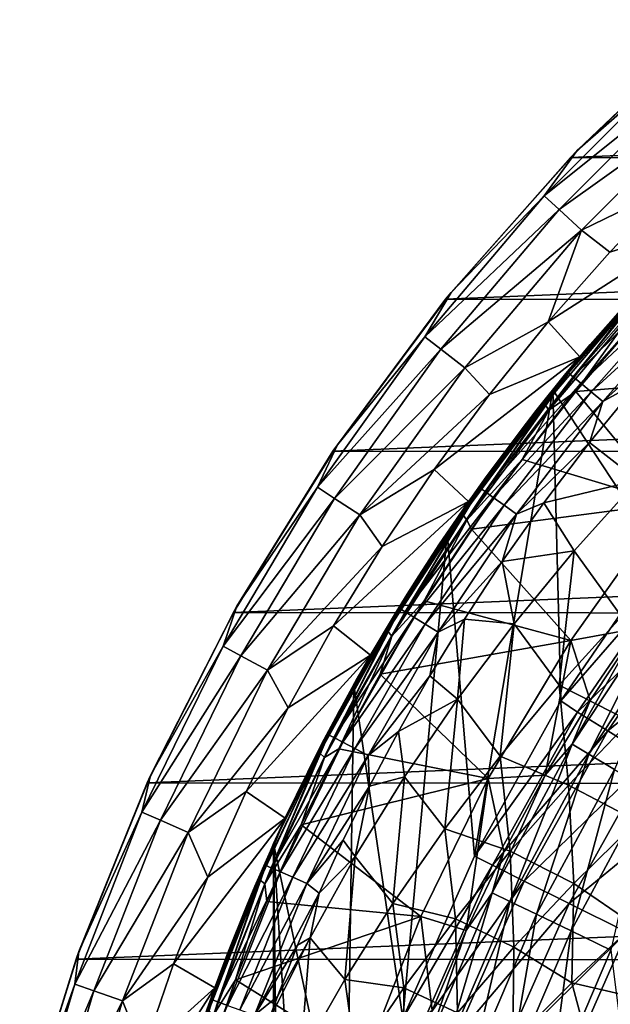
# Model space of a CAD drawing. Header units: metres. Extents: x -24 to 127, y -24 to 24.
# Tile 19 of 151: x -23 to -17, y 8 to 18. Entities that reach past the tile are written whole.
import ezdxf

# ---------------------------------------------------------------- set-up
doc = ezdxf.new("R2010")
doc.units = ezdxf.units.M
doc.layers.add('solid_12_381_051_XXX', color=7, linetype='CONTINUOUS')

msp = doc.modelspace()

# ---------------------------------------------------------------- linework, layer by layer
at = {"layer": 'solid_12_381_051_XXX'}
for points in [[(-15.844873, 18.024464, -4), (-17.319567, 16.613495, -4), (-17.24897, 16.687511, -1)], [(15.865276, 18.006409, -4), (-17.319567, 16.613495, -4), (-15.844873, 18.024464, -4)], [(-16.203405, 17.601591, -0.618042), (-15.774656, 18.08757, -1), (-17.24897, 16.687511, -1)], [(-15.844873, 18.024464, -4), (-17.24897, 16.687511, -1), (-15.774656, 18.08757, -1)], [(17.344299, 16.587511, -4), (-17.319567, 16.613495, -4), (15.865276, 18.006409, -4)], [(-17.601591, 16.203405, -0.618042), (-16.203405, 17.601591, -0.618042), (-17.24897, 16.687511, -1)], [(-16.056574, 17.442089, -0.293171), (-16.203405, 17.601591, -0.618042), (-17.601591, 16.203405, -0.618042)], [(-17.442089, 16.056574, -0.293171), (-16.056574, 17.442089, -0.293171), (-17.601591, 16.203405, -0.618042)], [(-17.442089, 16.056574, -0.293171), (-15.83666, 17.203199, -0.07612), (-16.056574, 17.442089, -0.293171)], [(-17.442089, 16.056574, -0.293171), (-17.203199, 15.83666, -0.07612), (-15.83666, 17.203199, -0.07612)], [(-15.83666, 17.203199, -0.07612), (-17.203199, 15.83666, -0.07612), (-16.205694, 16.319622)], [(-17.601591, 16.203405, -0.618042), (-17.24897, 16.687511, -1), (-18.599493, 15.167691, -1)], [(-17.319567, 16.613495, -4), (-18.599493, 15.167691, -1), (-17.24897, 16.687511, -1)], [(-17.319567, 16.613495, -4), (-18.657721, 15.096644, -4), (-18.599493, 15.167691, -1)], [(17.344299, 16.587511, -4), (-18.657721, 15.096644, -4), (-17.319567, 16.613495, -4)], [(18.683865, 15.064411, -4), (-18.657721, 15.096644, -4), (17.344299, 16.587511, -4)], [(-17.203199, 15.83666, -0.07612), (-16.901089, 15.599684), (-16.205694, 16.319622)], [(-16.205694, 16.319622), (-16.901089, 15.599684), (-15.9013, 15.917352)], [(-18.879539, 14.694535, -0.618042), (-17.601591, 16.203405, -0.618042), (-18.599493, 15.167691, -1)], [(-17.442089, 16.056574, -0.293171), (-17.601591, 16.203405, -0.618042), (-18.879539, 14.694535, -0.618042)], [(-18.708458, 14.561377, -0.293171), (-17.442089, 16.056574, -0.293171), (-18.879539, 14.694535, -0.618042)], [(-18.708458, 14.561377, -0.293171), (-17.203199, 15.83666, -0.07612), (-17.442089, 16.056574, -0.293171)], [(-17.561012, 14.853586), (-17.221718, 14.480152), (-15.9013, 15.917352)], [(-16.901089, 15.599684), (-17.561012, 14.853586), (-15.9013, 15.917352)], [(-15.9013, 15.917352), (-17.221718, 14.480152), (-16.253414, 15.558203, 115.500305)], [(-18.708458, 14.561377, -0.293171), (-18.452223, 14.361941, -0.07612), (-17.203199, 15.83666, -0.07612)], [(-17.203199, 15.83666, -0.07612), (-18.452223, 14.361941, -0.07612), (-17.561012, 14.853586)], [(-17.203199, 15.83666, -0.07612), (-17.561012, 14.853586), (-16.901089, 15.599684)], [(-16.349493, 12.367023, 115.500305), (-16.253414, 15.558203, 115.500305), (-17.510614, 14.128958, 115.500305)], [(-17.221718, 14.480152), (-17.510614, 14.128958, 115.500305), (-16.253414, 15.558203, 115.500305)], [(-17.370291, 14.300593, 126.358116), (-16.419132, 15.382799, 125.914581), (-16.645052, 15.090638, 125.908264)], [(-16.501598, 15.295335, 125.970757), (-16.419132, 15.382799, 125.914581), (-17.370291, 14.300593, 126.358116)], [(-17.342161, 14.305573, 144.586746), (-16.315077, 15.466991, 144.586792), (-17.236006, 14.462715, 144.424759)], [(-17.292801, 14.266189, 144.754013), (-16.315077, 15.466991, 144.586792), (-17.342161, 14.305573, 144.586746)], [(-17.292801, 14.266189, 144.754013), (-16.268637, 15.424526, 144.754135), (-16.315077, 15.466991, 144.586792)], [(-16.190643, 15.350483, 144.904709), (-16.268637, 15.424526, 144.754135), (-17.292801, 14.266189, 144.754013)], [(-16.315077, 15.466991, 144.586792), (-16.588745, 15.200774, 144.425476), (-17.236006, 14.462715, 144.424759)], [(-17.110601, 14.610863, 126.250893), (-16.501598, 15.295335, 125.970757), (-17.370291, 14.300593, 126.358116)], [(-17.209734, 14.197575, 144.904434), (-16.190643, 15.350483, 144.904709), (-17.292801, 14.266189, 144.754013)], [(-16.086788, 15.251847, 145.021835), (-16.190643, 15.350483, 144.904709), (-17.209734, 14.197575, 144.904434)], [(-16.588745, 15.200774, 144.425476), (-16.501598, 15.295335, 125.970757), (-17.110601, 14.610863, 126.250893)], [(-17.236006, 14.462715, 144.424759), (-16.588745, 15.200774, 144.425476), (-17.110601, 14.610863, 126.250893)], [(-17.099203, 14.10624, 145.021378), (-16.086788, 15.251847, 145.021835), (-17.209734, 14.197575, 144.904434)], [(-15.968596, 15.139779, 145.09552), (-16.086788, 15.251847, 145.021835), (-17.099203, 14.10624, 145.021378)], [(-18.657721, 15.096644, -4), (-19.863708, 13.470354, -4), (-19.816534, 13.539018, -1)], [(18.683865, 15.064411, -4), (-19.863708, 13.470354, -4), (-18.657721, 15.096644, -4)], [(19.88866, 13.433301, -4), (-19.863708, 13.470354, -4), (18.683865, 15.064411, -4)], [(-18.879539, 14.694535, -0.618042), (-18.599493, 15.167691, -1), (-19.816534, 13.539018, -1)], [(-18.657721, 15.096644, -4), (-19.816534, 13.539018, -1), (-18.599493, 15.167691, -1)], [(-17.370291, 14.300593, 126.358116), (-16.645052, 15.090638, 125.908264), (-17.594767, 13.975794, 126.35112)], [(-17.553669, 13.908701, 126.25872), (-17.594767, 13.975794, 126.35112), (-16.645052, 15.090638, 125.908264)], [(-16.608122, 15.018653, 125.817802), (-17.553669, 13.908701, 126.25872), (-16.645052, 15.090638, 125.908264)], [(-16.973494, 14.002524, 145.094849), (-15.968596, 15.139779, 145.09552), (-17.099203, 14.10624, 145.021378)], [(-15.974365, 14.894036, 145.124847), (-15.968596, 15.139779, 145.09552), (-16.973494, 14.002524, 145.094849)], [(-16.608122, 15.018653, 125.817802), (-17.263493, 14.111261, 126.100403), (-17.553669, 13.908701, 126.25872)], [(-16.608122, 15.018653, 125.817802), (-16.654684, 14.820889, 125.816513), (-17.263493, 14.111261, 126.100403)], [(-18.452223, 14.361941, -0.07612), (-18.188395, 14.078374), (-17.561012, 14.853586)], [(-17.561012, 14.853586), (-18.188395, 14.078374), (-17.221718, 14.480152)], [(-16.574594, 14.222181, 145.124298), (-15.974365, 14.894036, 145.124847), (-16.973494, 14.002524, 145.094849)], [(-17.263493, 14.111261, 126.100403), (-16.654684, 14.820889, 125.816513), (-15.11374, 14.282772, 125.097954)], [(-20.028521, 13.085286, -0.618042), (-18.879539, 14.694535, -0.618042), (-19.816534, 13.539018, -1)], [(-18.708458, 14.561377, -0.293171), (-18.879539, 14.694535, -0.618042), (-20.028521, 13.085286, -0.618042)], [(-19.847027, 12.96671, -0.293171), (-18.708458, 14.561377, -0.293171), (-20.028521, 13.085286, -0.618042)], [(-19.847027, 12.96671, -0.293171), (-18.452223, 14.361941, -0.07612), (-18.708458, 14.561377, -0.293171)], [(-17.687267, 13.907212, 126.51722), (-17.110601, 14.610863, 126.250893), (-17.370291, 14.300593, 126.358116)], [(-17.236006, 14.462715, 144.424759), (-17.110601, 14.610863, 126.250893), (-17.687267, 13.907212, 126.51722)], [(-18.781376, 13.276798), (-18.411968, 12.933124), (-17.221718, 14.480152)], [(-18.188395, 14.078374), (-18.781376, 13.276798), (-17.221718, 14.480152)], [(-17.221718, 14.480152), (-18.411968, 12.933124), (-17.510614, 14.128958, 115.500305)], [(-17.850454, 13.697125, 144.424088), (-17.236006, 14.462715, 144.424759), (-17.687267, 13.907212, 126.51722)], [(-17.342161, 14.305573, 144.586746), (-17.236006, 14.462715, 144.424759), (-17.850454, 13.697125, 144.424088)], [(-19.847027, 12.96671, -0.293171), (-19.575199, 12.789116, -0.07612), (-18.452223, 14.361941, -0.07612)], [(-18.452223, 14.361941, -0.07612), (-19.575199, 12.789116, -0.07612), (-18.188395, 14.078374)], [(-18.286745, 13.076173, 144.5867), (-17.342161, 14.305573, 144.586746), (-17.850454, 13.697125, 144.424088)], [(-18.234684, 13.040086, 144.753891), (-17.342161, 14.305573, 144.586746), (-18.286745, 13.076173, 144.5867)], [(-18.255619, 13.151991, 126.77095), (-17.370291, 14.300593, 126.358116), (-17.594767, 13.975794, 126.35112)], [(-17.687267, 13.907212, 126.51722), (-17.370291, 14.300593, 126.358116), (-18.255619, 13.151991, 126.77095)], [(-18.234684, 13.040086, 144.753891), (-17.292801, 14.266189, 144.754013), (-17.342161, 14.305573, 144.586746)], [(-17.209734, 14.197575, 144.904434), (-17.292801, 14.266189, 144.754013), (-18.234684, 13.040086, 144.753891)], [(-17.263493, 14.111261, 126.100403), (-15.11374, 14.282772, 125.097954), (-16.276628, 12.913033, 125.640221)], [(-17.116625, 13.564191, 145.123825), (-16.574594, 14.222181, 145.124298), (-16.973494, 14.002524, 145.094849)], [(-16.600863, 13.162894, 145.160461), (-16.574594, 14.222181, 145.124298), (-17.116625, 13.564191, 145.123825)], [(-18.350164, 9.13895, 115.500305), (-17.510614, 14.128958, 115.500305), (-18.642191, 12.597618, 115.500305)], [(-18.411968, 12.933124), (-18.642191, 12.597618, 115.500305), (-17.510614, 14.128958, 115.500305)], [(-18.350164, 9.13895, 115.500305), (-17.424068, 10.799076, 115.500305), (-17.510614, 14.128958, 115.500305)], [(-18.146933, 12.977262, 144.90419), (-17.209734, 14.197575, 144.904434), (-18.234684, 13.040086, 144.753891)], [(-17.099203, 14.10624, 145.021378), (-17.209734, 14.197575, 144.904434), (-18.146933, 12.977262, 144.90419)], [(-17.424068, 10.799076, 115.500305), (-16.349493, 12.367023, 115.500305), (-17.510614, 14.128958, 115.500305)], [(-19.575199, 12.789116, -0.07612), (-18.781376, 13.276798), (-18.188395, 14.078374)], [(-18.030247, 12.893695, 145.02095), (-17.099203, 14.10624, 145.021378), (-18.146933, 12.977262, 144.90419)], [(-16.973494, 14.002524, 145.094849), (-17.099203, 14.10624, 145.021378), (-18.030247, 12.893695, 145.02095)], [(-17.839348, 13.381458, 126.368927), (-17.263493, 14.111261, 126.100403), (-16.276628, 12.913033, 125.640221)], [(-17.553669, 13.908701, 126.25872), (-17.263493, 14.111261, 126.100403), (-17.839348, 13.381458, 126.368927)], [(-18.255619, 13.151991, 126.77095), (-17.594767, 13.975794, 126.35112), (-18.475101, 12.793367, 126.761627)], [(-18.430069, 12.731564, 126.667389), (-18.475101, 12.793367, 126.761627), (-17.594767, 13.975794, 126.35112)], [(-17.553669, 13.908701, 126.25872), (-18.430069, 12.731564, 126.667389), (-17.594767, 13.975794, 126.35112)], [(-17.553669, 13.908701, 126.25872), (-17.839348, 13.381458, 126.368927), (-18.430069, 12.731564, 126.667389)], [(-18.223812, 13.196313, 126.76506), (-17.687267, 13.907212, 126.51722), (-18.255619, 13.151991, 126.77095)], [(-17.850454, 13.697125, 144.424088), (-17.687267, 13.907212, 126.51722), (-18.223812, 13.196313, 126.76506)], [(-17.897615, 12.798841, 145.094238), (-16.973494, 14.002524, 145.094849), (-18.030247, 12.893695, 145.02095)], [(-17.116625, 13.564191, 145.123825), (-16.973494, 14.002524, 145.094849), (-17.897615, 12.798841, 145.094238)], [(-18.430925, 12.905463, 144.423462), (-17.850454, 13.697125, 144.424088), (-18.223812, 13.196313, 126.76506)], [(-18.286745, 13.076173, 144.5867), (-17.850454, 13.697125, 144.424088), (-18.430925, 12.905463, 144.423462)], [(-20.028521, 13.085286, -0.618042), (-19.816534, 13.539018, -1), (-20.891357, 11.813179, -1)], [(-19.863708, 13.470354, -4), (-20.891357, 11.813179, -1), (-19.816534, 13.539018, -1)], [(-17.607323, 12.920115, 145.123398), (-17.116625, 13.564191, 145.123825), (-17.897615, 12.798841, 145.094238)], [(-16.600863, 13.162894, 145.160461), (-17.116625, 13.564191, 145.123825), (-17.607323, 12.920115, 145.123398)], [(-19.863708, 13.470354, -4), (-20.927721, 11.747071, -4), (-20.891357, 11.813179, -1)], [(19.88866, 13.433301, -4), (-20.927721, 11.747071, -4), (-19.863708, 13.470354, -4)], [(20.949934, 11.707642, -4), (-20.927721, 11.747071, -4), (19.88866, 13.433301, -4)], [(-18.430069, 12.731564, 126.667389), (-17.839348, 13.381458, 126.368927), (-18.380058, 12.636125, 126.621063)], [(-18.380058, 12.636125, 126.621063), (-17.839348, 13.381458, 126.368927), (-16.276628, 12.913033, 125.640221)], [(-19.575199, 12.789116, -0.07612), (-19.338083, 12.451632), (-18.781376, 13.276798)], [(-18.781376, 13.276798), (-19.338083, 12.451632), (-18.411968, 12.933124)], [(-18.721556, 12.480119, 126.994255), (-18.223812, 13.196313, 126.76506), (-18.255619, 13.151991, 126.77095)], [(-18.430925, 12.905463, 144.423462), (-18.223812, 13.196313, 126.76506), (-18.721556, 12.480119, 126.994255)], [(-21.040688, 11.386651, -0.618042), (-20.028521, 13.085286, -0.618042), (-20.891357, 11.813179, -1)], [(-19.847027, 12.96671, -0.293171), (-20.028521, 13.085286, -0.618042), (-21.040688, 11.386651, -0.618042)], [(-19.144339, 11.784643, 144.5867), (-18.286745, 13.076173, 144.5867), (-18.976313, 12.089234, 144.422897)], [(-19.089813, 11.752051, 144.75383), (-18.286745, 13.076173, 144.5867), (-19.144339, 11.784643, 144.5867)], [(-19.089813, 11.752051, 144.75383), (-18.234684, 13.040086, 144.753891), (-18.286745, 13.076173, 144.5867)], [(-19.069983, 11.940866, 127.150696), (-18.255619, 13.151991, 126.77095), (-18.475101, 12.793367, 126.761627)], [(-18.721556, 12.480119, 126.994255), (-18.255619, 13.151991, 126.77095), (-19.069983, 11.940866, 127.150696)], [(-18.286745, 13.076173, 144.5867), (-18.430925, 12.905463, 144.423462), (-18.976313, 12.089234, 144.422897)], [(-16.600863, 13.162894, 145.160461), (-17.607323, 12.920115, 145.123398), (-17.281355, 12.40668, 145.154556)], [(-16.600863, 13.162894, 145.160461), (-17.281355, 12.40668, 145.154556), (-16.77412, 11.701778, 145.1987)], [(-20.850021, 11.283468, -0.293171), (-19.847027, 12.96671, -0.293171), (-21.040688, 11.386651, -0.618042)], [(-20.850021, 11.283468, -0.293171), (-19.575199, 12.789116, -0.07612), (-19.847027, 12.96671, -0.293171)], [(-18.146933, 12.977262, 144.90419), (-18.234684, 13.040086, 144.753891), (-19.089813, 11.752051, 144.75383)], [(-18.997799, 11.69535, 144.904007), (-18.146933, 12.977262, 144.90419), (-19.089813, 11.752051, 144.75383)], [(-18.030247, 12.893695, 145.02095), (-18.146933, 12.977262, 144.90419), (-18.997799, 11.69535, 144.904007)], [(-19.858309, 11.602898), (-19.462355, 11.289042), (-18.411968, 12.933124)], [(-19.338083, 12.451632), (-19.858309, 11.602898), (-18.411968, 12.933124)], [(-18.411968, 12.933124), (-19.462355, 11.289042), (-18.642191, 12.597618, 115.500305)], [(-18.875517, 11.619969, 145.020615), (-18.030247, 12.893695, 145.02095), (-18.997799, 11.69535, 144.904007)], [(-18.976313, 12.089234, 144.422897), (-18.430925, 12.905463, 144.423462), (-18.721556, 12.480119, 126.994255)], [(-17.897615, 12.798841, 145.094238), (-18.030247, 12.893695, 145.02095), (-18.875517, 11.619969, 145.020615)], [(-18.380058, 12.636125, 126.621063), (-16.276628, 12.913033, 125.640221), (-17.317533, 11.446757, 126.125603)], [(-18.052307, 12.289948, 145.123016), (-17.607323, 12.920115, 145.123398), (-17.897615, 12.798841, 145.094238)], [(-17.281355, 12.40668, 145.154556), (-17.607323, 12.920115, 145.123398), (-18.052307, 12.289948, 145.123016)], [(-17.317533, 11.446757, 126.125603), (-16.276628, 12.913033, 125.640221), (-16.596474, 11.57938, 141.120102)], [(-20.850021, 11.283468, -0.293171), (-20.564457, 11.128927, -0.07612), (-19.575199, 12.789116, -0.07612)], [(-19.575199, 12.789116, -0.07612), (-20.564457, 11.128927, -0.07612), (-19.338083, 12.451632)], [(-19.069983, 11.940866, 127.150696), (-18.475101, 12.793367, 126.761627), (-19.280682, 11.547551, 127.137276)], [(-19.231977, 11.491425, 127.041328), (-19.280682, 11.547551, 127.137276), (-18.475101, 12.793367, 126.761627)], [(-18.430069, 12.731564, 126.667389), (-19.231977, 11.491425, 127.041328), (-18.475101, 12.793367, 126.761627)], [(-18.736595, 11.534444, 145.093719), (-17.897615, 12.798841, 145.094238), (-18.875517, 11.619969, 145.020615)], [(-18.052307, 12.289948, 145.123016), (-17.897615, 12.798841, 145.094238), (-18.736595, 11.534444, 145.093719)], [(-18.430069, 12.731564, 126.667389), (-18.886854, 11.870902, 126.857391), (-19.231977, 11.491425, 127.041328)], [(-18.430069, 12.731564, 126.667389), (-18.380058, 12.636125, 126.621063), (-18.886854, 11.870902, 126.857391)], [(-19.116631, 7.401208, 115.500305), (-18.642191, 12.597618, 115.500305), (-19.641308, 10.975804, 115.500305)], [(-19.462355, 11.289042), (-19.641308, 10.975804, 115.500305), (-18.642191, 12.597618, 115.500305)], [(-19.116631, 7.401208, 115.500305), (-18.350164, 9.13895, 115.500305), (-18.642191, 12.597618, 115.500305)], [(-18.886854, 11.870902, 126.857391), (-18.380058, 12.636125, 126.621063), (-17.317533, 11.446757, 126.125603)], [(-20.564457, 11.128927, -0.07612), (-19.858309, 11.602898), (-19.338083, 12.451632)], [(-19.185091, 11.755097, 127.207443), (-18.721556, 12.480119, 126.994255), (-19.069983, 11.940866, 127.150696)], [(-18.976313, 12.089234, 144.422897), (-18.721556, 12.480119, 126.994255), (-19.185091, 11.755097, 127.207443)], [(-17.281355, 12.40668, 145.154556), (-18.052307, 12.289948, 145.123016), (-17.925194, 11.623944, 145.148712)], [(-17.281355, 12.40668, 145.154556), (-17.925194, 11.623944, 145.148712), (-17.441582, 10.967337, 145.18927)], [(-17.281355, 12.40668, 145.154556), (-17.441582, 10.967337, 145.18927), (-16.77412, 11.701778, 145.1987)], [(-16.185877, 12.223071, 117.29406), (-16.349493, 12.367023, 115.500305), (-17.424068, 10.799076, 115.500305)], [(-18.456472, 11.673628, 145.122681), (-18.052307, 12.289948, 145.123016), (-18.736595, 11.534444, 145.093719)], [(-17.925194, 11.623944, 145.148712), (-18.052307, 12.289948, 145.123016), (-18.456472, 11.673628, 145.122681)], [(-17.244627, 10.677494, 117.29406), (-16.185877, 12.223071, 117.29406), (-17.424068, 10.799076, 115.500305)], [(-15.883545, 11.99484, 119.06263), (-16.185877, 12.223071, 117.29406), (-17.244627, 10.677494, 117.29406)], [(-19.485575, 11.249993, 144.422394), (-18.976313, 12.089234, 144.422897), (-19.185091, 11.755097, 127.207443)], [(-19.144339, 11.784643, 144.5867), (-18.976313, 12.089234, 144.422897), (-19.485575, 11.249993, 144.422394)], [(-19.809349, 10.669568, 127.494835), (-19.069983, 11.940866, 127.150696), (-19.280682, 11.547551, 127.137276)], [(-19.614838, 11.023071, 127.40519), (-19.069983, 11.940866, 127.150696), (-19.809349, 10.669568, 127.494835)], [(-19.185091, 11.755097, 127.207443), (-19.069983, 11.940866, 127.150696), (-19.614838, 11.023071, 127.40519)], [(-16.922527, 10.478132, 119.06263), (-15.883545, 11.99484, 119.06263), (-17.244627, 10.677494, 117.29406)], [(-15.454988, 11.6712, 120.789749), (-15.883545, 11.99484, 119.06263), (-16.922527, 10.478132, 119.06263)], [(-21.040688, 11.386651, -0.618042), (-20.891357, 11.813179, -1), (-21.81625, 10.002561, -1)], [(-20.927721, 11.747071, -4), (-21.81625, 10.002561, -1), (-20.891357, 11.813179, -1)], [(-19.360142, 11.086164, 127.078087), (-18.886854, 11.870902, 126.857391), (-17.317533, 11.446757, 126.125603)], [(-19.231977, 11.491425, 127.041328), (-18.886854, 11.870902, 126.857391), (-19.360142, 11.086164, 127.078087)], [(-17.301613, 10.337233, 141.621948), (-16.596474, 11.57938, 141.120102), (-16.30534, 11.846522, 141.621948)], [(-17.301613, 10.337233, 141.621948), (-16.30534, 11.846522, 141.621948), (-17.123524, 10.230829, 142.08902)], [(-16.30534, 11.846522, 141.621948), (-16.137505, 11.724584, 142.08902), (-17.123524, 10.230829, 142.08902)], [(-20.927721, 11.747071, -4), (-21.851299, 9.924603, -4), (-21.81625, 10.002561, -1)], [(20.949934, 11.707642, -4), (-21.851299, 9.924603, -4), (-20.927721, 11.747071, -4)], [(21.869095, 9.885141, -4), (-21.851299, 9.924603, -4), (20.949934, 11.707642, -4)], [(-19.910877, 10.43712, 144.586731), (-19.144339, 11.784643, 144.5867), (-19.485575, 11.249993, 144.422394)], [(-19.854143, 10.408202, 144.753799), (-19.144339, 11.784643, 144.5867), (-19.910877, 10.43712, 144.586731)], [(-19.854143, 10.408202, 144.753799), (-19.089813, 11.752051, 144.75383), (-19.144339, 11.784643, 144.5867)], [(-18.997799, 11.69535, 144.904007), (-19.089813, 11.752051, 144.75383), (-19.854143, 10.408202, 144.753799)], [(-19.75831, 10.35792, 144.90387), (-18.997799, 11.69535, 144.904007), (-19.854143, 10.408202, 144.753799)], [(-18.875517, 11.619969, 145.020615), (-18.997799, 11.69535, 144.904007), (-19.75831, 10.35792, 144.90387)], [(-19.485575, 11.249993, 144.422394), (-19.185091, 11.755097, 127.207443), (-19.614838, 11.023071, 127.40519)], [(-16.77412, 11.701778, 145.1987), (-17.441582, 10.967337, 145.18927), (-16.686903, 10.582595, 145.233658)], [(-17.123524, 10.230829, 142.08902), (-16.137505, 11.724584, 142.08902), (-16.849628, 10.067184, 142.488266)], [(-20.564457, 11.128927, -0.07612), (-20.344345, 10.726883), (-19.858309, 11.602898)], [(-19.858309, 11.602898), (-20.344345, 10.726883), (-19.462355, 11.289042)], [(-19.63102, 10.291107, 145.020355), (-18.875517, 11.619969, 145.020615), (-19.75831, 10.35792, 144.90387)], [(-18.736595, 11.534444, 145.093719), (-18.875517, 11.619969, 145.020615), (-19.63102, 10.291107, 145.020355)], [(-18.825352, 11.068152, 145.122391), (-18.456472, 11.673628, 145.122681), (-18.736595, 11.534444, 145.093719)], [(-18.531145, 10.816565, 145.14296), (-18.456472, 11.673628, 145.122681), (-18.825352, 11.068152, 145.122391)], [(-17.925194, 11.623944, 145.148712), (-18.456472, 11.673628, 145.122681), (-18.531145, 10.816565, 145.14296)], [(-17.925194, 11.623944, 145.148712), (-18.531145, 10.816565, 145.14296), (-18.072805, 10.209858, 145.179947)], [(-17.925194, 11.623944, 145.148712), (-18.072805, 10.209858, 145.179947), (-17.441582, 10.967337, 145.18927)], [(-16.465937, 10.195415, 120.789749), (-15.454988, 11.6712, 120.789749), (-16.922527, 10.478132, 119.06263)], [(-19.809349, 10.669568, 127.494835), (-19.280682, 11.547551, 127.137276), (-20.006247, 10.242985, 127.475609)], [(-19.954178, 10.19291, 127.378098), (-20.006247, 10.242985, 127.475609), (-19.280682, 11.547551, 127.137276)], [(-19.231977, 11.491425, 127.041328), (-19.954178, 10.19291, 127.378098), (-19.280682, 11.547551, 127.137276)], [(-19.231977, 11.491425, 127.041328), (-19.799118, 10.286152, 127.282784), (-19.954178, 10.19291, 127.378098)], [(-19.231977, 11.491425, 127.041328), (-19.360142, 11.086164, 127.078087), (-19.799118, 10.286152, 127.282784)], [(-19.486471, 10.215329, 145.093307), (-18.736595, 11.534444, 145.093719), (-19.63102, 10.291107, 145.020355)], [(-18.825352, 11.068152, 145.122391), (-18.736595, 11.534444, 145.093719), (-19.486471, 10.215329, 145.093307)], [(-17.317533, 11.446757, 126.125603), (-16.596474, 11.57938, 141.120102), (-17.111855, 10.803213, 141.120102)], [(-17.301613, 10.337233, 141.621948), (-17.111855, 10.803213, 141.120102), (-16.596474, 11.57938, 141.120102)], [(-21.909126, 9.610233, -0.618042), (-21.040688, 11.386651, -0.618042), (-21.81625, 10.002561, -1)], [(-20.850021, 11.283468, -0.293171), (-21.040688, 11.386651, -0.618042), (-21.909126, 9.610233, -0.618042)], [(-19.360142, 11.086164, 127.078087), (-17.317533, 11.446757, 126.125603), (-18.202196, 9.96796, 126.538124)], [(-18.202196, 9.96796, 126.538124), (-17.317533, 11.446757, 126.125603), (-17.590965, 10.004146, 141.120102)], [(-17.317533, 11.446757, 126.125603), (-17.111855, 10.803213, 141.120102), (-17.590965, 10.004146, 141.120102)], [(-21.71059, 9.523148, -0.293171), (-20.850021, 11.283468, -0.293171), (-21.909126, 9.610233, -0.618042)], [(-21.71059, 9.523148, -0.293171), (-20.564457, 11.128927, -0.07612), (-20.850021, 11.283468, -0.293171)], [(-20.793423, 9.828568), (-20.374521, 9.544551), (-19.462355, 11.289042)], [(-20.344345, 10.726883), (-20.793423, 9.828568), (-19.462355, 11.289042)], [(-19.462355, 11.289042), (-20.374521, 9.544551), (-19.641308, 10.975804, 115.500305)], [(-19.957747, 10.389337, 144.421951), (-19.485575, 11.249993, 144.422394), (-19.809349, 10.669568, 127.494835)], [(-19.910877, 10.43712, 144.586731), (-19.485575, 11.249993, 144.422394), (-19.957747, 10.389337, 144.421951)], [(-19.485575, 11.249993, 144.422394), (-19.614838, 11.023071, 127.40519), (-19.809349, 10.669568, 127.494835)], [(-21.71059, 9.523148, -0.293171), (-21.413239, 9.392717, -0.07612), (-20.564457, 11.128927, -0.07612)], [(-20.564457, 11.128927, -0.07612), (-21.413239, 9.392717, -0.07612), (-20.344345, 10.726883)], [(-19.799118, 10.286152, 127.282784), (-19.360142, 11.086164, 127.078087), (-18.202196, 9.96796, 126.538124)], [(-19.162622, 10.472901, 145.122116), (-18.825352, 11.068152, 145.122391), (-19.486471, 10.215329, 145.093307)], [(-18.531145, 10.816565, 145.14296), (-18.825352, 11.068152, 145.122391), (-19.162622, 10.472901, 145.122116)], [(-19.71973, 5.601876, 115.500305), (-19.641308, 10.975804, 115.500305), (-20.499422, 9.273893, 115.500305)], [(-20.374521, 9.544551), (-20.499422, 9.273893, 115.500305), (-19.641308, 10.975804, 115.500305)], [(-19.71973, 5.601876, 115.500305), (-19.116631, 7.401208, 115.500305), (-19.641308, 10.975804, 115.500305)], [(-17.441582, 10.967337, 145.18927), (-18.072805, 10.209858, 145.179947), (-17.343254, 9.897289, 145.221207)], [(-17.441582, 10.967337, 145.18927), (-17.343254, 9.897289, 145.221207), (-16.686903, 10.582595, 145.233658)], [(-18.531145, 10.816565, 145.14296), (-19.162622, 10.472901, 145.122116), (-19.097969, 9.98642, 145.137299)], [(-18.531145, 10.816565, 145.14296), (-19.097969, 9.98642, 145.137299), (-18.666586, 9.431189, 145.170761)], [(-18.531145, 10.816565, 145.14296), (-18.666586, 9.431189, 145.170761), (-18.072805, 10.209858, 145.179947)], [(-17.244627, 10.677494, 117.29406), (-17.424068, 10.799076, 115.500305), (-18.350164, 9.13895, 115.500305)], [(-17.301613, 10.337233, 141.621948), (-17.590965, 10.004146, 141.120102), (-17.111855, 10.803213, 141.120102)], [(-21.413239, 9.392717, -0.07612), (-20.793423, 9.828568), (-20.344345, 10.726883)], [(-20.011307, 10.285796, 127.588081), (-19.809349, 10.669568, 127.494835), (-20.006247, 10.242985, 127.475609)], [(-19.957747, 10.389337, 144.421951), (-19.809349, 10.669568, 127.494835), (-20.011307, 10.285796, 127.588081)], [(-18.156256, 9.040822, 117.29406), (-17.244627, 10.677494, 117.29406), (-18.350164, 9.13895, 115.500305)], [(-16.922527, 10.478132, 119.06263), (-17.244627, 10.677494, 117.29406), (-18.156256, 9.040822, 117.29406)], [(-16.686903, 10.582595, 145.233658), (-17.343254, 9.897289, 145.221207), (-16.607758, 9.514046, 145.263641)], [(-20.582737, 9.039997, 144.586761), (-19.910877, 10.43712, 144.586731), (-20.391928, 9.508904, 144.42157)], [(-20.524061, 9.014908, 144.753784), (-19.910877, 10.43712, 144.586731), (-20.582737, 9.039997, 144.586761)], [(-20.524061, 9.014908, 144.753784), (-19.854143, 10.408202, 144.753799), (-19.910877, 10.43712, 144.586731)], [(-19.910877, 10.43712, 144.586731), (-19.957747, 10.389337, 144.421951), (-20.391928, 9.508904, 144.42157)], [(-19.471125, 9.886734, 145.121887), (-19.162622, 10.472901, 145.122116), (-19.486471, 10.215329, 145.093307)], [(-19.097969, 9.98642, 145.137299), (-19.162622, 10.472901, 145.122116), (-19.471125, 9.886734, 145.121887)], [(-17.817133, 8.87203, 119.06263), (-16.922527, 10.478132, 119.06263), (-18.156256, 9.040822, 117.29406)], [(-16.465937, 10.195415, 120.789749), (-16.922527, 10.478132, 119.06263), (-17.817133, 8.87203, 119.06263)], [(-19.75831, 10.35792, 144.90387), (-19.854143, 10.408202, 144.753799), (-20.524061, 9.014908, 144.753784)], [(-20.424877, 8.971307, 144.903763), (-19.75831, 10.35792, 144.90387), (-20.524061, 9.014908, 144.753784)], [(-19.63102, 10.291107, 145.020355), (-19.75831, 10.35792, 144.90387), (-20.424877, 8.971307, 144.903763)], [(-20.391928, 9.508904, 144.42157), (-19.957747, 10.389337, 144.421951), (-20.374165, 9.546907, 127.756279)], [(-19.957747, 10.389337, 144.421951), (-20.011307, 10.285796, 127.588081), (-20.374165, 9.546907, 127.756279)], [(-18.158585, 8.744713, 141.621948), (-17.590965, 10.004146, 141.120102), (-17.301613, 10.337233, 141.621948)], [(-18.158585, 8.744713, 141.621948), (-17.301613, 10.337233, 141.621948), (-17.971674, 8.654702, 142.08902)], [(-17.301613, 10.337233, 141.621948), (-17.123524, 10.230829, 142.08902), (-17.971674, 8.654702, 142.08902)], [(-20.374165, 9.546907, 127.756279), (-20.006247, 10.242985, 127.475609), (-20.646826, 8.885159, 127.774323)], [(-20.591736, 8.841489, 127.675392), (-20.646826, 8.885159, 127.774323), (-20.006247, 10.242985, 127.475609)], [(-19.954178, 10.19291, 127.378098), (-20.591736, 8.841489, 127.675392), (-20.006247, 10.242985, 127.475609)], [(-20.293194, 8.913399, 145.020126), (-19.63102, 10.291107, 145.020355), (-20.424877, 8.971307, 144.903763)], [(-20.374165, 9.546907, 127.756279), (-20.011307, 10.285796, 127.588081), (-20.006247, 10.242985, 127.475609)], [(-19.486471, 10.215329, 145.093307), (-19.63102, 10.291107, 145.020355), (-20.293194, 8.913399, 145.020126)], [(-20.202978, 9.475112, 127.471107), (-19.799118, 10.286152, 127.282784), (-18.202196, 9.96796, 126.538124)], [(-19.954178, 10.19291, 127.378098), (-19.799118, 10.286152, 127.282784), (-20.202978, 9.475112, 127.471107)], [(-17.971674, 8.654702, 142.08902), (-17.123524, 10.230829, 142.08902), (-17.684214, 8.516268, 142.488266)], [(-17.123524, 10.230829, 142.08902), (-16.849628, 10.067184, 142.488266), (-17.684214, 8.516268, 142.488266)], [(-19.954178, 10.19291, 127.378098), (-20.202978, 9.475112, 127.471107), (-20.591736, 8.841489, 127.675392)], [(-20.143713, 8.84774, 145.092957), (-19.486471, 10.215329, 145.093307), (-20.293194, 8.913399, 145.020126)], [(-19.471125, 9.886734, 145.121887), (-19.486471, 10.215329, 145.093307), (-20.143713, 8.84774, 145.092957)], [(-18.072805, 10.209858, 145.179947), (-18.666586, 9.431189, 145.170761), (-17.965801, 9.192351, 145.208923)], [(-18.072805, 10.209858, 145.179947), (-17.965801, 9.192351, 145.208923), (-17.343254, 9.897289, 145.221207)], [(-17.336405, 8.632647, 120.789749), (-16.465937, 10.195415, 120.789749), (-17.817133, 8.87203, 119.06263)], [(-15.878553, 9.831714, 122.461281), (-16.465937, 10.195415, 120.789749), (-17.336405, 8.632647, 120.789749)], [(-17.684214, 8.516268, 142.488266), (-16.849628, 10.067184, 142.488266), (-17.314972, 8.33845, 142.793625)], [(-16.849628, 10.067184, 142.488266), (-16.497814, 9.856984, 142.793625), (-17.314972, 8.33845, 142.793625)], [(-21.851299, 9.924603, -4), (-22.614536, 8.035113, -4), (-22.584576, 8.120157, -1)], [(21.869095, 9.885141, -4), (-22.614536, 8.035113, -4), (-21.851299, 9.924603, -4)], [(-21.909126, 9.610233, -0.618042), (-21.81625, 10.002561, -1), (-22.584576, 8.120157, -1)], [(-21.851299, 9.924603, -4), (-22.584576, 8.120157, -1), (-21.81625, 10.002561, -1)], [(-20.202978, 9.475112, 127.471107), (-18.202196, 9.96796, 126.538124), (-18.921377, 8.491977, 126.873489)], [(-19.097969, 9.98642, 145.137299), (-19.471125, 9.886734, 145.121887), (-19.62443, 9.135386, 145.13176)], [(-19.097969, 9.98642, 145.137299), (-19.62443, 9.135386, 145.13176), (-19.221714, 8.633175, 145.161774)], [(-19.097969, 9.98642, 145.137299), (-19.221714, 8.633175, 145.161774), (-18.666586, 9.431189, 145.170761)], [(-18.921377, 8.491977, 126.873489), (-18.202196, 9.96796, 126.538124), (-18.436388, 8.344135, 141.120102)], [(-18.202196, 9.96796, 126.538124), (-18.032789, 9.183874, 141.120102), (-18.436388, 8.344135, 141.120102)], [(-18.202196, 9.96796, 126.538124), (-17.590965, 10.004146, 141.120102), (-18.032789, 9.183874, 141.120102)], [(-18.158585, 8.744713, 141.621948), (-18.032789, 9.183874, 141.120102), (-17.590965, 10.004146, 141.120102)], [(22.627668, 7.998378, -4), (-22.614536, 8.035113, -4), (21.869095, 9.885141, -4)], [(-21.413239, 9.392717, -0.07612), (-21.202463, 8.913447), (-20.793423, 9.828568)], [(-20.793423, 9.828568), (-21.202463, 8.913447), (-20.374521, 9.544551)], [(-19.752893, 9.310699, 145.121674), (-19.471125, 9.886734, 145.121887), (-20.143713, 8.84774, 145.092957)], [(-19.62443, 9.135386, 145.13176), (-19.471125, 9.886734, 145.121887), (-19.752893, 9.310699, 145.121674)], [(-17.343254, 9.897289, 145.221207), (-17.965801, 9.192351, 145.208923), (-17.284109, 8.847824, 145.247849)], [(-17.343254, 9.897289, 145.221207), (-17.284109, 8.847824, 145.247849), (-16.607758, 9.514046, 145.263641)], [(-16.71797, 8.324695, 122.461281), (-15.878553, 9.831714, 122.461281), (-17.336405, 8.632647, 120.789749)], [(-17.314972, 8.33845, 142.793625), (-16.497814, 9.856984, 142.793625), (-16.88806, 8.132861, 142.985138)], [(-22.627901, 7.768168, -0.618042), (-21.909126, 9.610233, -0.618042), (-22.584576, 8.120157, -1)], [(-21.71059, 9.523148, -0.293171), (-21.909126, 9.610233, -0.618042), (-22.627901, 7.768168, -0.618042)], [(-22.422853, 7.697775, -0.293171), (-21.71059, 9.523148, -0.293171), (-22.627901, 7.768168, -0.618042)], [(-22.422853, 7.697775, -0.293171), (-21.413239, 9.392717, -0.07612), (-21.71059, 9.523148, -0.293171)], [(-21.569159, 7.985262), (-21.130001, 7.730644), (-20.374521, 9.544551)], [(-21.202463, 8.913447), (-21.569159, 7.985262), (-20.374521, 9.544551)], [(-20.374521, 9.544551), (-21.130001, 7.730644), (-20.499422, 9.273893, 115.500305)], [(-20.787292, 8.61037, 144.421249), (-20.391928, 9.508904, 144.42157), (-20.700584, 8.81679, 127.90818)], [(-20.582737, 9.039997, 144.586761), (-20.391928, 9.508904, 144.42157), (-20.787292, 8.61037, 144.421249)], [(-20.700584, 8.81679, 127.90818), (-20.374165, 9.546907, 127.756279), (-20.646826, 8.885159, 127.774323)], [(-20.391928, 9.508904, 144.42157), (-20.374165, 9.546907, 127.756279), (-20.700584, 8.81679, 127.90818)], [(-16.607758, 9.514046, 145.263641), (-17.284109, 8.847824, 145.247849), (-16.640636, 8.402707, 145.286362)], [(-22.422853, 7.697775, -0.293171), (-22.115746, 7.592345, -0.07612), (-21.413239, 9.392717, -0.07612)], [(-21.413239, 9.392717, -0.07612), (-22.115746, 7.592345, -0.07612), (-21.202463, 8.913447)], [(-20.591736, 8.841489, 127.675392), (-20.202978, 9.475112, 127.471107), (-20.571571, 8.652798, 127.642982)], [(-20.571571, 8.652798, 127.642982), (-20.202978, 9.475112, 127.471107), (-18.921377, 8.491977, 126.873489)], [(-18.666586, 9.431189, 145.170761), (-19.221714, 8.633175, 145.161774), (-18.553444, 8.469481, 145.196823)], [(-18.666586, 9.431189, 145.170761), (-18.553444, 8.469481, 145.196823), (-17.965801, 9.192351, 145.208923)], [(-20.499464, -0.008795, 115.500305), (-20.499422, 9.273893, 115.500305), (-21.211601, 7.5045, 115.500305)], [(-21.130001, 7.730644), (-21.211601, 7.5045, 115.500305), (-20.499422, 9.273893, 115.500305)], [(-20.499464, -0.008795, 115.500305), (-20.413483, 1.881086, 115.500305), (-20.499422, 9.273893, 115.500305)], [(-20.152298, 3.756572, 115.500305), (-19.71973, 5.601876, 115.500305), (-20.499422, 9.273893, 115.500305)], [(-20.413483, 1.881086, 115.500305), (-20.152298, 3.756572, 115.500305), (-20.499422, 9.273893, 115.500305)], [(-20.010288, 8.742977, 145.12149), (-19.752893, 9.310699, 145.121674), (-20.143713, 8.84774, 145.092957)], [(-19.62443, 9.135386, 145.13176), (-19.752893, 9.310699, 145.121674), (-20.010288, 8.742977, 145.12149)], [(-17.965801, 9.192351, 145.208923), (-18.553444, 8.469481, 145.196823), (-17.925962, 8.16349, 145.232269)], [(-18.158585, 8.744713, 141.621948), (-18.436388, 8.344135, 141.120102), (-18.032789, 9.183874, 141.120102)], [(-17.965801, 9.192351, 145.208923), (-17.925962, 8.16349, 145.232269), (-17.284109, 8.847824, 145.247849)], [(-19.62443, 9.135386, 145.13176), (-20.010288, 8.742977, 145.12149), (-20.109291, 8.265341, 145.126358)], [(-19.62443, 9.135386, 145.13176), (-20.109291, 8.265341, 145.126358), (-19.736986, 7.817661, 145.152985)], [(-19.62443, 9.135386, 145.13176), (-19.736986, 7.817661, 145.152985), (-19.221714, 8.633175, 145.161774)], [(-18.156256, 9.040822, 117.29406), (-18.350164, 9.13895, 115.500305), (-19.116631, 7.401208, 115.500305)], [(-21.156729, 7.599907, 144.586761), (-20.582737, 9.039997, 144.586761), (-21.143087, 7.695446, 144.42099)], [(-21.096397, 7.578784, 144.753723), (-20.582737, 9.039997, 144.586761), (-21.156729, 7.599907, 144.586761)], [(-20.582737, 9.039997, 144.586761), (-20.787292, 8.61037, 144.421249), (-21.143087, 7.695446, 144.42099)], [(-21.096397, 7.578784, 144.753723), (-20.524061, 9.014908, 144.753784), (-20.582737, 9.039997, 144.586761)], [(-20.424877, 8.971307, 144.903763), (-20.524061, 9.014908, 144.753784), (-21.096397, 7.578784, 144.753723)], [(-20.994352, 7.542091, 144.903641), (-20.424877, 8.971307, 144.903763), (-21.096397, 7.578784, 144.753723)], [(-20.293194, 8.913399, 145.020126), (-20.424877, 8.971307, 144.903763), (-20.994352, 7.542091, 144.903641)], [(-18.912981, 7.327018, 117.29406), (-18.156256, 9.040822, 117.29406), (-19.116631, 7.401208, 115.500305)], [(-17.817133, 8.87203, 119.06263), (-18.156256, 9.040822, 117.29406), (-18.912981, 7.327018, 117.29406)], [(-22.115746, 7.592345, -0.07612), (-21.569159, 7.985262), (-21.202463, 8.913447)], [(-20.700584, 8.81679, 127.90818), (-20.646826, 8.885159, 127.774323), (-21.197704, 7.480018, 128.031204)], [(-21.139977, 7.443079, 127.931038), (-21.197704, 7.480018, 128.031204), (-20.646826, 8.885159, 127.774323)], [(-20.591736, 8.841489, 127.675392), (-21.139977, 7.443079, 127.931038), (-20.646826, 8.885159, 127.774323)], [(-20.858917, 7.493378, 145.019913), (-20.293194, 8.913399, 145.020126), (-20.994352, 7.542091, 144.903641)], [(-20.143713, 8.84774, 145.092957), (-20.293194, 8.913399, 145.020126), (-20.858917, 7.493378, 145.019913)], [(-18.559732, 7.190236, 119.06263), (-17.817133, 8.87203, 119.06263), (-18.912981, 7.327018, 117.29406)], [(-17.336405, 8.632647, 120.789749), (-17.817133, 8.87203, 119.06263), (-18.559732, 7.190236, 119.06263)], [(-20.996336, 8.087266, 128.04509), (-20.700584, 8.81679, 127.90818), (-21.197704, 7.480018, 128.031204)], [(-20.591736, 8.841489, 127.675392), (-20.905437, 7.816092, 127.798668), (-21.139977, 7.443079, 127.931038)], [(-20.787292, 8.61037, 144.421249), (-20.700584, 8.81679, 127.90818), (-20.996336, 8.087266, 128.04509)], [(-20.591736, 8.841489, 127.675392), (-20.571571, 8.652798, 127.642982), (-20.905437, 7.816092, 127.798668)], [(-20.705221, 7.438162, 145.092636), (-20.143713, 8.84774, 145.092957), (-20.858917, 7.493378, 145.019913)], [(-20.010288, 8.742977, 145.12149), (-20.143713, 8.84774, 145.092957), (-20.705221, 7.438162, 145.092636)], [(-18.869352, 7.081787, 141.621948), (-18.436388, 8.344135, 141.120102), (-18.158585, 8.744713, 141.621948)], [(-18.869352, 7.081787, 141.621948), (-18.158585, 8.744713, 141.621948), (-18.675127, 7.008893, 142.08902)], [(-18.158585, 8.744713, 141.621948), (-17.971674, 8.654702, 142.08902), (-18.675127, 7.008893, 142.08902)], [(-17.284109, 8.847824, 145.247849), (-17.925962, 8.16349, 145.232269), (-17.306126, 7.783686, 145.268143)], [(-17.284109, 8.847824, 145.247849), (-17.306126, 7.783686, 145.268143), (-16.640636, 8.402707, 145.286362)], [(-20.905437, 7.816092, 127.798668), (-20.571571, 8.652798, 127.642982), (-18.921377, 8.491977, 126.873489)], [(-20.244925, 8.184804, 145.121307), (-20.010288, 8.742977, 145.12149), (-20.705221, 7.438162, 145.092636)], [(-20.109291, 8.265341, 145.126358), (-20.010288, 8.742977, 145.12149), (-20.244925, 8.184804, 145.121307)], [(-18.675127, 7.008893, 142.08902), (-17.971674, 8.654702, 142.08902), (-18.376413, 6.896783, 142.488266)], [(-17.971674, 8.654702, 142.08902), (-17.684214, 8.516268, 142.488266), (-18.376413, 6.896783, 142.488266)], [(-21.143087, 7.695446, 144.42099), (-20.787292, 8.61037, 144.421249), (-20.996336, 8.087266, 128.04509)], [(-19.221714, 8.633175, 145.161774), (-19.736986, 7.817661, 145.152985), (-19.105078, 7.730374, 145.184952)], [(-19.221714, 8.633175, 145.161774), (-19.105078, 7.730374, 145.184952), (-18.553444, 8.469481, 145.196823)], [(-18.058968, 6.99623, 120.789749), (-17.336405, 8.632647, 120.789749), (-18.559732, 7.190236, 119.06263)], [(-16.71797, 8.324695, 122.461281), (-17.336405, 8.632647, 120.789749), (-18.058968, 6.99623, 120.789749)], [(-20.905437, 7.816092, 127.798668), (-18.921377, 8.491977, 126.873489), (-19.521816, 6.95438, 127.153473)], [(-19.521816, 6.95438, 127.153473), (-18.921377, 8.491977, 126.873489), (-18.800909, 7.48671, 141.120102)], [(-18.553444, 8.469481, 145.196823), (-19.105078, 7.730374, 145.184952), (-18.532166, 7.462831, 145.216965)], [(-18.921377, 8.491977, 126.873489), (-18.436388, 8.344135, 141.120102), (-18.800909, 7.48671, 141.120102)], [(-18.553444, 8.469481, 145.196823), (-18.532166, 7.462831, 145.216965), (-17.925962, 8.16349, 145.232269)], [(-18.376413, 6.896783, 142.488266), (-17.684214, 8.516268, 142.488266), (-17.99272, 6.75278, 142.793625)], [(-17.684214, 8.516268, 142.488266), (-17.314972, 8.33845, 142.793625), (-17.99272, 6.75278, 142.793625)], [(-18.869352, 7.081787, 141.621948), (-18.800909, 7.48671, 141.120102), (-18.436388, 8.344135, 141.120102)], [(-17.414757, 6.746652, 122.461281), (-16.71797, 8.324695, 122.461281), (-18.058968, 6.99623, 120.789749)], [(-17.99272, 6.75278, 142.793625), (-17.314972, 8.33845, 142.793625), (-17.549097, 6.586287, 142.985138)], [(-17.314972, 8.33845, 142.793625), (-16.88806, 8.132861, 142.985138), (-17.549097, 6.586287, 142.985138)], [(-15.966884, 7.950693, 124.063568), (-16.71797, 8.324695, 122.461281), (-17.414757, 6.746652, 122.461281)], [(-16.640636, 8.402707, 145.286362), (-17.306126, 7.783686, 145.268143), (-16.410767, 7.577702, 145.312592)], [(-20.109291, 8.265341, 145.126358), (-20.4569, 7.638727, 145.121155), (-20.552963, 7.376371, 145.121078)], [(-20.109291, 8.265341, 145.126358), (-20.552963, 7.376371, 145.121078), (-20.21122, 6.986493, 145.14444)], [(-20.109291, 8.265341, 145.126358), (-20.244925, 8.184804, 145.121307), (-20.4569, 7.638727, 145.121155)], [(-20.109291, 8.265341, 145.126358), (-20.21122, 6.986493, 145.14444), (-19.736986, 7.817661, 145.152985)], [(-22.627901, 7.768168, -0.618042), (-22.584576, 8.120157, -1), (-23.190819, 6.179478, -1)], [(-22.614536, 8.035113, -4), (-23.190819, 6.179478, -1), (-22.584576, 8.120157, -1)], [(-20.4569, 7.638727, 145.121155), (-20.244925, 8.184804, 145.121307), (-20.705221, 7.438162, 145.092636)], [(-17.925962, 8.16349, 145.232269), (-18.532166, 7.462831, 145.216965), (-17.939283, 7.149651, 145.250183)], [(-17.925962, 8.16349, 145.232269), (-17.939283, 7.149651, 145.250183), (-17.306126, 7.783686, 145.268143)], [(-17.549097, 6.586287, 142.985138), (-16.88806, 8.132861, 142.985138), (-16.768852, 7.171319, 143.050308)], [(-22.614536, 8.035113, -4), (-23.217451, 6.075547, -4), (-23.190819, 6.179478, -1)], [(22.627668, 7.998378, -4), (-23.217451, 6.075547, -4), (-22.614536, 8.035113, -4)], [(-21.26693, 7.346272, 128.16893), (-20.996336, 8.087266, 128.04509), (-21.197704, 7.480018, 128.031204)], [(-21.143087, 7.695446, 144.42099), (-20.996336, 8.087266, 128.04509), (-21.26693, 7.346272, 128.16893)], [(23.225561, 6.044409, -4), (-23.217451, 6.075547, -4), (22.627668, 7.998378, -4)], [(-22.115746, 7.592345, -0.07612), (-21.896124, 7.037719), (-21.569159, 7.985262)], [(-21.569159, 7.985262), (-21.896124, 7.037719), (-21.130001, 7.730644)], [(-16.632366, 6.443548, 124.063568), (-15.966884, 7.950693, 124.063568), (-17.414757, 6.746652, 122.461281)], [(-21.204357, 6.968481, 127.938057), (-20.905437, 7.816092, 127.798668), (-19.521816, 6.95438, 127.153473)], [(-21.139977, 7.443079, 127.931038), (-20.905437, 7.816092, 127.798668), (-21.204357, 6.968481, 127.938057)], [(-19.736986, 7.817661, 145.152985), (-20.21122, 6.986493, 145.14444), (-19.6196, 6.976733, 145.17337)], [(-19.736986, 7.817661, 145.152985), (-19.6196, 6.976733, 145.17337), (-19.105078, 7.730374, 145.184952)], [(-23.192106, 5.873039, -0.618042), (-22.627901, 7.768168, -0.618042), (-23.190819, 6.179478, -1)], [(-22.422853, 7.697775, -0.293171), (-22.627901, 7.768168, -0.618042), (-23.192106, 5.873039, -0.618042)], [(-22.981945, 5.819819, -0.293171), (-22.422853, 7.697775, -0.293171), (-23.192106, 5.873039, -0.618042)], [(-22.981945, 5.819819, -0.293171), (-22.115746, 7.592345, -0.07612), (-22.422853, 7.697775, -0.293171)], [(-22.182592, 6.074358), (-21.725811, 5.848377), (-21.130001, 7.730644)], [(-21.896124, 7.037719), (-22.182592, 6.074358), (-21.130001, 7.730644)], [(-21.130001, 7.730644), (-21.725811, 5.848377), (-21.211601, 7.5045, 115.500305)], [(-21.458633, 6.765873, 144.420792), (-21.143087, 7.695446, 144.42099), (-21.26693, 7.346272, 128.16893)], [(-21.156729, 7.599907, 144.586761), (-21.143087, 7.695446, 144.42099), (-21.458633, 6.765873, 144.420792)], [(-19.105078, 7.730374, 145.184952), (-19.6196, 6.976733, 145.17337), (-19.101563, 6.747634, 145.201965)], [(-19.105078, 7.730374, 145.184952), (-19.101563, 6.747634, 145.201965), (-18.532166, 7.462831, 145.216965)], [(-17.306126, 7.783686, 145.268143), (-17.939283, 7.149651, 145.250183), (-17.096605, 6.997293, 145.291611)], [(-17.306126, 7.783686, 145.268143), (-17.096605, 6.997293, 145.291611), (-16.410767, 7.577702, 145.312592)], [(-22.981945, 5.819819, -0.293171), (-22.667179, 5.740109, -0.07612), (-22.115746, 7.592345, -0.07612)], [(-22.115746, 7.592345, -0.07612), (-22.667179, 5.740109, -0.07612), (-21.896124, 7.037719)], [(-21.630119, 6.123706, 144.586716), (-21.156729, 7.599907, 144.586761), (-21.458633, 6.765873, 144.420792)], [(-21.56842, 6.106666, 144.753647), (-21.156729, 7.599907, 144.586761), (-21.630119, 6.123706, 144.586716)], [(-21.56842, 6.106666, 144.753647), (-21.096397, 7.578784, 144.753723), (-21.156729, 7.599907, 144.586761)], [(-20.552963, 7.376371, 145.121078), (-20.4569, 7.638727, 145.121155), (-20.705221, 7.438162, 145.092636)], [(-20.994352, 7.542091, 144.903641), (-21.096397, 7.578784, 144.753723), (-21.56842, 6.106666, 144.753647)], [(-16.410767, 7.577702, 145.312592), (-17.096605, 6.997293, 145.291611), (-16.362188, 6.648277, 145.330582)]]:
    msp.add_3dface(points, dxfattribs=at)

doc.saveas('drawing.dxf')
